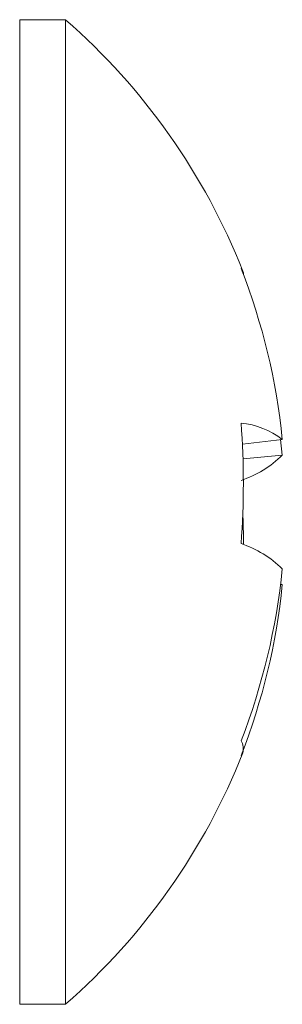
# Model space of a CAD drawing. Header units: millimetres. Extents: x -466 to 257, y -497 to 887.
# Tile 3 of 5: x -63.06 to -61.75, y 27.36 to 32.29. Entities that reach past the tile are written whole.
import ezdxf

# ---------------------------------------------------------------- set-up
doc = ezdxf.new("R2010")
doc.units = ezdxf.units.MM

msp = doc.modelspace()

# ---------------------------------------------------------------- linework, layer by layer
at = {"color": 7, "linetype": 'Continuous', "lineweight": 15}
for p, q in [((-62.8312, 32.2898), (-63.0608, 32.2898)), ((-63.0608, 32.2898), (-63.0608, 27.3622)), ((-62.8312, 32.2898), (-62.8312, 27.3622)), ((-61.7474, 30.1896), (-61.9468, 30.1651)), ((-61.7474, 30.1108), (-61.7561, 30.1885)), ((-61.9439, 30.0919), (-61.7474, 30.1108)), ((-61.7474, 29.4624), (-61.7561, 29.4634)), ((-63.0608, 27.3622), (-62.8312, 27.3622))]:
    msp.add_line(p, q, dxfattribs=at)
for centre, radius, start, end in [((-64.9912, 29.826), 3.2766, 21.596, 48.7585), ((-61.9775, 31.0176), 0.0356, 354.6401, 47.6367), ((-64.9512, 29.8685), 3.2199, 5.7233, 21.4107), ((-61.997, 29.8601), 0.4133, 52.8445, 83.9605), ((-65.9041, 29.9695), 3.962, 355.6334, 4.3666), ((-62.1244, 30.4931), 0.537, 288.5532, 314.5972), ((-65.9234, 29.6812), 3.9814, 359.7373, 2.083), ((-62.1244, 29.1588), 0.537, 45.4028, 71.4468), ((-65.0093, 29.8687), 3.2784, 338.7664, 354.2662), ((-64.9512, 29.7835), 3.2199, 338.5893, 354.2767), ((-62.0311, 28.6388), 0.0885, 347.7022, 28.74), ((-64.9912, 29.826), 3.2766, 311.2415, 338.404)]:
    msp.add_arc(centre, radius, start, end, dxfattribs=at)

doc.saveas('drawing.dxf')
